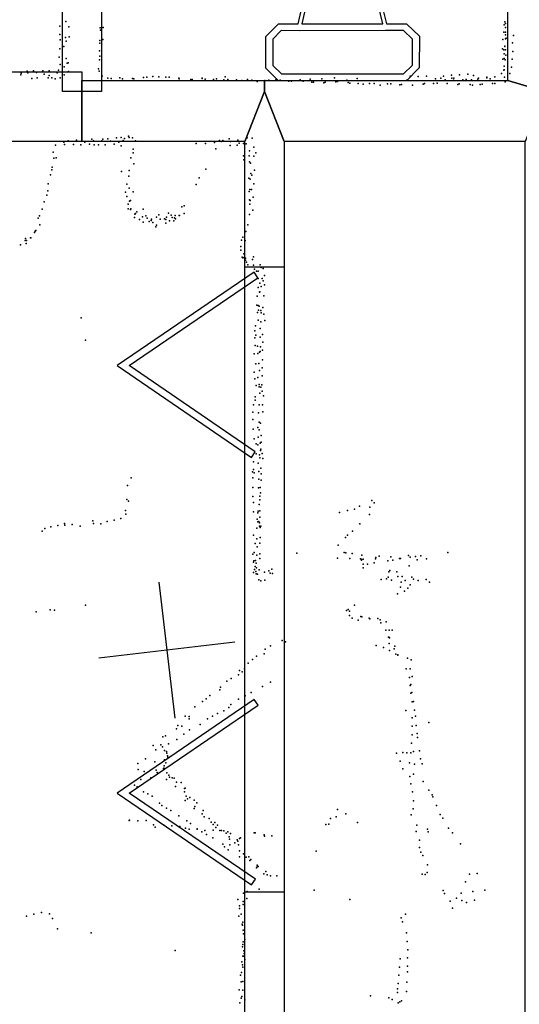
# Model space of a CAD drawing. Header units: millimetres. Extents: x 7160 to 53956, y -61034 to -3815.
# Tile 15 of 36: x 18157 to 19617, y -36909 to -34029. Entities that reach past the tile are written whole.
import ezdxf

# ---------------------------------------------------------------- set-up
doc = ezdxf.new("R2010")
doc.units = ezdxf.units.MM
for name, color, linetype in [('DOORS', 7, 'Continuous'), ('OBJECTS', 8, 'Continuous'), ('P', 9, 'Continuous'), ('PANOS', 10, 'Continuous'), ('ROOMS', 1, 'Continuous'), ('STRUCTS', 4, 'Continuous'), ('WALLS', 3, 'Continuous')]:
    doc.layers.add(name, color=color, linetype=linetype)

# ---------------------------------------------------------------- blocks, each defined once
blk = doc.blocks.new('Toilet_58')
for points in [[(-225.3, 322.7), (-187.7, 360.3)], [(-187.7, 360.3), (186.3, 360.3)], [(186.3, 360.3), (223, 323.6)], [(-225.4, 230.4), (-225.3, 322.7)], [(-179.4, 340.3), (-205.3, 314.4)], [(178, 340.3), (-179.4, 340.3)], [(203, 315.4), (178, 340.3)], [(223, 323.6), (223, 230.5)], [(-205.3, 314.4), (-205.4, 238.9)], [(203, 238.8), (203, 315.4)], [(-187.6, 193.9), (-225.4, 230.4)], [(-205.4, 238.9), (-179.5, 213.9)], [(178.1, 213.9), (203, 238.8)], [(223, 230.5), (186.4, 193.9)], [(-179.5, 213.9), (-126.8, 213.9)], [(-126.8, 213.9), (125.8, 214)], [(125.8, 214), (178.1, 213.9)], [(-129.4, 193.9), (-187.6, 193.9)], [(-104.9, 95.7), (-129.4, 193.9)], [(118.4, 194), (-119.1, 193.9)], [(-119.1, 193.9), (-96.9, 104.7)], [(97.9, 103.3), (118.4, 194)], [(128.6, 194), (106.3, 95.3)], [(186.4, 193.9), (128.6, 194)], [(-96.9, 104.7), (-84.3, 119.2)], [(-84.3, 119.2), (82, 119.2)], [(82, 119.2), (97.9, 103.3)], [(0.5, -359.8), (-28.3, -356.8), (-46.1, -351.7), (-63, -344.2), (-78.8, -334.4), (-93.7, -322.7), (-107.4, -309.2), (-120, -293.9), (-131.4, -277.2), (-141.7, -259.1), (-150.6, -239.7), (-158.3, -219.2), (-164.6, -197.8), (-169.5, -175.5), (-172.9, -152.6), (-174.9, -129.1), (-175.2, -105.2), (-173.9, -81), (-170.9, -56.7), (-166.1, -32.4), (-159.5, -8.2), (-151, 15.7), (-140.6, 39.1), (-128, 62.1), (-104.9, 95.7)], [(-75.1, 99.2), (-90, 82.1)], [(73.8, 99.2), (-75.1, 99.2)], [(106.3, 95.3), (129.3, 62), (141.7, 39.2), (152, 16.1), (160.4, -7.6), (166.9, -31.5), (171.6, -55.7), (174.6, -79.9), (175.9, -103.9), (175.5, -127.7), (173.6, -151.2), (170.2, -174.1), (165.3, -196.3), (159, -217.7), (151.4, -238.2), (142.5, -257.6), (132.3, -275.8), (120.9, -292.7), (108.3, -308), (94.6, -321.7), (79.9, -333.5), (64, -343.4), (47.2, -351.1), (29.4, -356.5), (0.5, -359.8)], [(91.7, 81.2), (73.8, 99.2)], [(-90, 82.1), (-111.5, 50.8), (-123, 29.5), (-132.7, 7.5), (-140.6, -14.9), (-146.8, -37.6), (-151.2, -60.5), (-154, -83.4), (-155.2, -106.2), (-154.9, -128.8), (-153, -150.9), (-149.7, -172.5), (-145.1, -193.5), (-139.1, -213.6), (-131.9, -232.7), (-123.5, -250.6), (-114, -267.3), (-103.5, -282.6), (-92, -296.4), (-79.7, -308.4), (-66.5, -318.7), (-52.6, -327.1), (-38, -333.4), (-22.8, -337.6), (0.4, -339.7)], [(0.4, -339.7), (23.7, -337.3), (38.9, -332.9), (53.5, -326.4), (67.4, -317.9), (80.5, -307.5), (92.9, -295.3), (104.4, -281.4), (114.8, -266), (124.3, -249.3), (132.7, -231.2), (139.8, -212.1), (145.8, -192), (150.4, -171.1), (153.7, -149.5), (155.5, -127.4), (155.9, -105), (154.7, -82.3), (152, -59.5), (147.6, -36.8), (141.5, -14.2), (133.7, 8), (124.1, 29.7), (112.8, 50.6), (91.7, 81.2)]]:
    blk.add_lwpolyline(points)
blk = doc.blocks.new('7-Bifold_46')
for points in [[(-898.992, 30.3406), (-625.387, 430.985)], [(-625.387, 430.985), (-356.55, 38.1576), (-373.055, 26.8622)], [(350.975, 30.1593), (624.58, 430.804)], [(624.58, 430.804), (893.417, 37.9763), (876.912, 26.6809)], [(-625.37, 395.547), (-882.476, 19.0615), (-898.992, 30.3406)], [(-373.055, 26.8622), (-625.37, 395.547)], [(624.597, 395.366), (367.491, 18.8802), (350.975, 30.1593)], [(876.912, 26.6809), (624.597, 395.366)]]:
    blk.add_lwpolyline(points)

msp = doc.modelspace()

# ---------------------------------------------------------------- linework, layer by layer
at = {"layer": 'DOORS'}
msp.add_lwpolyline([(18815, -36580.6), (18815, -34751.8), (18929.3, -34751.8), (18929.3, -36580.6), (18815, -36580.6)], dxfattribs=at)
at = {"layer": 'P'}
for p in [(18274, -34048), (18292, -34035), (18300, -34050), (18392, -34053), (18393, -34060), (18401, -34052), (19573, -34044), (19575, -34036), (19577, -34040), (19577, -34052), (18274, -34073), (18275, -34088), (18291, -34081), (18301, -34079), (18391, -34090), (18400, -34087), (19569, -34087), (19572, -34066), (19577, -34066), (19577, -34074), (19577, -34085), (19579, -34083), (19600, -34076), (18274, -34115), (18286, -34108), (18293, -34092), (18391, -34098), (19568, -34115), (19572, -34117), (19575, -34107), (19575, -34108), (19577, -34117), (19597, -34097), (18272, -34139), (18293, -34143), (18390, -34120), (18390, -34147), (18391, -34136), (19569, -34145), (19573, -34129), (19573, -34143), (19576, -34147), (19578, -34133), (19596, -34145), (19598, -34122), (18270, -34177), (18275, -34160), (18287, -34167), (18295, -34156), (18298, -34155), (18387, -34173), (19572, -34177), (19573, -34165), (19573, -34176), (19594, -34168), (18160, -34191), (18161, -34186), (18179, -34180), (18180, -34185), (18192, -34201), (18197, -34179), (18206, -34184), (18208, -34199), (18224, -34179), (18228, -34189), (18240, -34199), (18243, -34179), (18243, -34193), (18251, -34199), (18260, -34202), (18266, -34185), (18275, -34199), (18287, -34191), (18299, -34181), (18389, -34180), (18398, -34194), (18414, -34200), (18424, -34201), (18449, -34199), (18457, -34202), (18486, -34201), (18490, -34202), (18519, -34198), (18528, -34197), (18546, -34195), (18563, -34196), (18584, -34197), (18594, -34197), (18622, -34200), (18623, -34202), (18657, -34204), (18661, -34204), (18690, -34200), (18690, -34201), (18699, -34203), (18723, -34204), (18732, -34202), (18753, -34205), (18757, -34196), (18765, -34204), (18790, -34205), (18823, -34204), (18835, -34206), (18885, -34206), (18905, -34205), (18918, -34206), (18977, -34205), (19006, -34203), (19040, -34202), (19077, -34199), (19113, -34206), (19143, -34201), (19288, -34206), (19298, -34194), (19321, -34195), (19346, -34194), (19372, -34202), (19388, -34200), (19396, -34194), (19400, -34205), (19419, -34192), (19420, -34200), (19425, -34206), (19426, -34200), (19442, -34191), (19452, -34205), (19462, -34204), (19467, -34189), (19477, -34205), (19483, -34193), (19496, -34203), (19498, -34200), (19522, -34197), (19522, -34199), (19532, -34202), (19546, -34196), (19565, -34187), (19574, -34197), (19589, -34187), (18806, -34207), (18851, -34210), (18873, -34207), (18943, -34209), (18951, -34209), (18985, -34209), (19011, -34212), (19016, -34212), (19046, -34214), (19050, -34212), (19081, -34211), (19086, -34210), (19117, -34213), (19122, -34215), (19146, -34216), (19161, -34218), (19179, -34216), (19193, -34216), (19210, -34221), (19232, -34217), (19242, -34217), (19268, -34220), (19273, -34219), (19305, -34221), (19336, -34218), (19340, -34216), (19366, -34216), (19377, -34215), (19406, -34216), (19437, -34219), (19441, -34217), (19473, -34219), (19480, -34221), (19503, -34219), (19509, -34218), (19539, -34216), (19546, -34216), (19576, -34211), (18414, -34378), (18440, -34375), (18453, -34374), (18463, -34377), (18475, -34370), (18477, -34374), (18486, -34375), (18769, -34378), (18822, -34375), (18836, -34376), (18261, -34396), (18286, -34387), (18288, -34394), (18298, -34384), (18314, -34394), (18323, -34382), (18335, -34395), (18347, -34387), (18361, -34393), (18368, -34379), (18372, -34384), (18374, -34395), (18387, -34395), (18397, -34384), (18400, -34379), (18407, -34395), (18422, -34385), (18433, -34393), (18446, -34387), (18453, -34398), (18459, -34383), (18495, -34384), (18673, -34391), (18700, -34391), (18726, -34388), (18730, -34407), (18741, -34383), (18746, -34386), (18750, -34383), (18772, -34397), (18773, -34386), (18792, -34396), (18794, -34382), (18798, -34390), (18811, -34391), (18819, -34392), (18841, -34402), (18255, -34417), (18256, -34434), (18263, -34433), (18482, -34433), (18488, -34408), (18488, -34419), (18811, -34427), (18827, -34427), (18828, -34413), (18841, -34428), (18847, -34419), (18252, -34461), (18490, -34451), (18812, -34439), (18828, -34445), (18831, -34449), (18247, -34483), (18251, -34468), (18454, -34473), (18476, -34487), (18477, -34470), (18681, -34492), (18701, -34466), (18826, -34493), (18832, -34479), (18835, -34484), (18843, -34469), (18240, -34509), (18470, -34510), (18477, -34522), (18673, -34511), (18830, -34496), (18841, -34509), (18236, -34542), (18239, -34530), (18466, -34534), (18470, -34546), (18488, -34533), (18827, -34532), (18829, -34526), (18834, -34526), (18839, -34548), (18228, -34562), (18474, -34569), (18478, -34560), (18481, -34558), (18631, -34577), (18637, -34574), (18828, -34556), (18829, -34569), (18830, -34558), (18215, -34603), (18222, -34583), (18474, -34582), (18481, -34584), (18482, -34582), (18492, -34608), (18493, -34598), (18495, -34596), (18499, -34591), (18516, -34606), (18518, -34583), (18525, -34603), (18557, -34607), (18563, -34600), (18586, -34607), (18592, -34595), (18599, -34601), (18602, -34608), (18609, -34609), (18611, -34602), (18623, -34602), (18624, -34602), (18637, -34596), (18828, -34599), (18838, -34586), (18211, -34610), (18216, -34629), (18507, -34614), (18518, -34621), (18529, -34610), (18535, -34619), (18541, -34617), (18542, -34613), (18546, -34622), (18555, -34635), (18557, -34630), (18567, -34613), (18580, -34612), (18584, -34614), (18584, -34624), (18595, -34618), (18607, -34618), (18612, -34612), (18824, -34629), (18200, -34652), (18202, -34648), (18204, -34646), (18809, -34665), (18818, -34649), (18159, -34688), (18173, -34675), (18174, -34669), (18176, -34684), (18177, -34675), (18188, -34667), (18189, -34667), (18803, -34693), (18805, -34674), (18816, -34675), (18803, -34703), (18807, -34724), (18812, -34714), (18840, -34723), (18809, -34726), (18813, -34725), (18817, -34727), (18817, -34733), (18820, -34738), (18824, -34746), (18837, -34731), (18840, -34747), (18860, -34746), (18843, -34759), (18849, -34765), (18854, -34765), (18863, -34754), (18868, -34757), (18872, -34777), (18854, -34786), (18859, -34800), (18863, -34810), (18865, -34786), (18868, -34793), (18872, -34805), (18851, -34838), (18854, -34812), (18858, -34826), (18859, -34825), (18870, -34837), (18850, -34864), (18854, -34865), (18857, -34867), (18852, -34886), (18855, -34879), (18862, -34880), (18863, -34887), (18867, -34871), (18870, -34890), (18336, -34901), (18846, -34925), (18854, -34908), (18862, -34913), (18873, -34909), (18844, -34939), (18847, -34952), (18860, -34932), (18866, -34950), (18349, -34966), (18844, -34960), (18845, -34982), (18860, -34958), (18867, -34972), (18842, -35006), (18852, -34984), (18853, -35005), (18858, -35002), (18860, -35000), (18861, -34986), (18866, -34996), (18847, -35036), (18856, -35035), (18866, -35024), (18842, -35060), (18858, -35055), (18865, -35047), (18844, -35080), (18853, -35076), (18857, -35096), (18864, -35097), (18865, -35071), (18848, -35099), (18857, -35103), (18859, -35121), (18862, -35104), (18865, -35116), (18840, -35156), (18845, -35132), (18845, -35142), (18857, -35156), (18866, -35156), (18869, -35129), (18838, -35177), (18855, -35179), (18867, -35176), (18838, -35198), (18857, -35206), (18861, -35209), (18839, -35227), (18853, -35222), (18857, -35229), (18842, -35255), (18848, -35270), (18854, -35250), (18860, -35268), (18863, -35245), (18863, -35265), (18848, -35299), (18853, -35273), (18861, -35289), (18862, -35285), (18865, -35298), (18840, -35322), (18854, -35326), (18858, -35302), (18859, -35311), (18867, -35313), (18837, -35352), (18840, -35345), (18842, -35354), (18856, -35351), (18862, -35341), (18863, -35357), (18483, -35369), (18838, -35369), (18856, -35373), (18863, -35376), (18472, -35391), (18838, -35397), (18855, -35398), (18860, -35397), (18861, -35413), (18470, -35432), (18475, -35437), (18838, -35424), (18840, -35441), (18859, -35423), (18859, -35433), (19186, -35435), (19193, -35442), (18466, -35465), (18840, -35468), (18853, -35471), (18854, -35467), (18857, -35447), (18859, -35466), (19092, -35470), (19115, -35465), (19135, -35461), (19150, -35452), (19180, -35455), (18370, -35495), (18412, -35497), (18433, -35493), (18452, -35488), (18467, -35475), (18851, -35490), (18853, -35498), (18856, -35497), (18858, -35501), (18859, -35484), (19179, -35476), (18222, -35525), (18230, -35517), (18248, -35512), (18268, -35508), (18288, -35503), (18289, -35507), (18310, -35506), (18333, -35510), (18372, -35503), (18394, -35504), (18850, -35516), (18858, -35510), (18860, -35514), (18862, -35510), (19130, -35525), (19151, -35504), (18840, -35537), (18850, -35547), (18860, -35544), (19109, -35544), (19115, -35537), (18842, -35587), (18845, -35561), (18851, -35571), (18859, -35560), (19088, -35566), (19105, -35587), (19110, -35588), (19408, -35587), (18838, -35592), (18840, -35616), (18841, -35612), (18846, -35611), (18850, -35595), (18859, -35591), (18859, -35605), (18967, -35589), (19086, -35604), (19122, -35605), (19129, -35590), (19153, -35606), (19156, -35608), (19156, -35610), (19157, -35595), (19161, -35607), (19197, -35606), (19198, -35602), (19207, -35598), (19233, -35612), (19242, -35600), (19247, -35610), (19267, -35605), (19270, -35605), (19293, -35596), (19298, -35601), (19314, -35599), (19319, -35609), (19329, -35597), (19346, -35606), (18843, -35637), (18845, -35628), (18847, -35643), (18848, -35619), (18849, -35632), (18857, -35638), (18872, -35645), (18885, -35641), (18894, -35636), (19161, -35622), (19161, -35632), (19173, -35622), (19193, -35618), (19236, -35644), (19239, -35640), (19259, -35644), (19295, -35626), (18840, -35646), (18848, -35650), (18852, -35651), (18856, -35667), (18862, -35670), (18873, -35668), (18889, -35648), (18896, -35649), (19213, -35666), (19229, -35664), (19234, -35660), (19244, -35668), (19262, -35658), (19272, -35674), (19275, -35658), (19283, -35669), (19303, -35660), (19308, -35665), (19321, -35669), (19345, -35666), (19355, -35674), (19270, -35689), (19282, -35700), (19291, -35692), (19298, -35682), (19261, -35708), (18246, -35755), (18258, -35756), (18349, -35741), (19112, -35757), (19117, -35754), (19121, -35759), (19135, -35741), (18205, -35761), (19121, -35772), (19129, -35779), (19146, -35785), (19154, -35775), (19157, -35776), (19178, -35779), (19180, -35781), (19204, -35780), (19210, -35784), (19212, -35793), (19227, -35815), (19228, -35790), (19237, -35815), (19245, -35815), (18924, -35845), (19235, -35835), (19236, -35835), (19238, -35837), (18874, -35870), (18890, -35860), (18934, -35849), (19199, -35859), (19220, -35865), (19237, -35854), (19238, -35874), (19251, -35869), (19253, -35861), (18837, -35900), (18849, -35891), (18871, -35884), (19256, -35885), (19262, -35887), (19262, -35888), (19290, -35896), (19301, -35901), (18799, -35932), (18814, -35928), (18825, -35911), (19286, -35928), (19298, -35928), (18775, -35956), (18796, -35945), (18807, -35936), (19296, -35953), (19304, -35950), (18742, -35989), (18744, -35981), (18762, -35964), (18866, -35979), (18890, -35967), (19298, -35976), (19300, -35973), (18702, -36015), (18712, -36006), (18796, -36016), (18816, -36007), (18833, -35997), (19300, -35999), (19303, -35997), (18669, -36039), (18691, -36023), (18768, -36041), (18774, -36032), (19304, -36024), (19308, -36023), (19311, -36048), (18640, -36066), (18652, -36067), (18652, -36074), (18706, -36074), (18720, -36066), (18735, -36058), (18753, -36050), (19285, -36049), (19304, -36071), (19314, -36066), (18615, -36103), (18619, -36093), (18631, -36095), (18653, -36106), (18684, -36090), (19304, -36095), (19316, -36093), (19353, -36085), (18575, -36126), (18583, -36124), (18616, -36134), (18636, -36119), (19304, -36121), (19319, -36117), (19320, -36128), (18547, -36152), (18569, -36150), (18574, -36156), (18592, -36147), (19302, -36145), (18524, -36191), (18555, -36164), (18580, -36166), (18586, -36169), (18587, -36174), (18589, -36182), (18590, -36186), (19258, -36174), (19277, -36172), (19288, -36173), (19300, -36173), (19308, -36169), (19325, -36167), (19328, -36191), (18502, -36204), (18552, -36200), (18577, -36219), (18578, -36218), (18579, -36211), (18580, -36194), (18584, -36202), (19269, -36198), (19277, -36220), (19296, -36202), (19311, -36206), (19333, -36205), (18503, -36222), (18521, -36228), (18540, -36246), (18556, -36224), (18559, -36231), (18587, -36232), (18593, -36239), (18595, -36244), (18602, -36246), (18608, -36247), (19297, -36242), (19308, -36236), (18492, -36268), (18500, -36273), (18511, -36251), (18586, -36251), (18612, -36272), (18615, -36259), (18629, -36260), (18638, -36278), (18640, -36277), (19300, -36264), (19336, -36257), (18519, -36287), (18531, -36293), (18544, -36300), (18638, -36287), (18643, -36300), (18654, -36304), (19305, -36287), (19353, -36282), (19362, -36296), (19364, -36302), (18565, -36320), (18572, -36327), (18586, -36335), (18640, -36313), (18647, -36308), (18667, -36312), (18667, -36336), (18669, -36330), (18674, -36319), (19308, -36314), (19375, -36327), (18598, -36342), (18622, -36357), (18690, -36352), (18693, -36342), (18696, -36360), (18711, -36365), (19065, -36365), (19082, -36360), (19086, -36339), (19110, -36352), (19301, -36355), (19307, -36337), (19386, -36354), (19394, -36364), (18477, -36371), (18478, -36370), (18502, -36372), (18526, -36371), (18548, -36384), (18553, -36391), (18578, -36385), (18601, -36387), (18625, -36389), (18641, -36394), (18645, -36372), (18656, -36380), (18716, -36376), (18722, -36383), (18727, -36377), (18730, -36392), (18735, -36385), (19052, -36383), (19060, -36382), (19144, -36377), (19318, -36385), (19410, -36394), (18652, -36396), (18675, -36395), (18675, -36396), (18689, -36404), (18698, -36400), (18703, -36412), (18721, -36422), (18722, -36399), (18742, -36400), (18747, -36400), (18753, -36401), (18760, -36408), (18765, -36404), (18769, -36419), (18773, -36409), (18802, -36422), (18842, -36407), (18845, -36407), (18871, -36413), (18872, -36417), (18894, -36416), (19316, -36403), (19349, -36396), (19351, -36404), (19422, -36407), (18750, -36440), (18755, -36448), (18770, -36426), (18771, -36442), (18786, -36436), (18792, -36428), (18794, -36432), (18796, -36442), (18799, -36424), (19325, -36429), (19325, -36450), (19445, -36439), (18766, -36457), (18799, -36460), (18799, -36477), (18811, -36469), (18819, -36478), (18826, -36477), (19023, -36461), (19329, -36464), (19335, -36473), (18829, -36488), (18832, -36485), (18851, -36502), (18851, -36507), (18854, -36506), (19349, -36501), (18849, -36510), (18870, -36527), (18876, -36520), (18880, -36530), (18890, -36533), (18908, -36533), (19333, -36528), (19342, -36529), (19348, -36523), (19472, -36528), (19494, -36526), (19460, -36550), (18811, -36584), (18822, -36579), (18857, -36572), (19017, -36575), (19395, -36576), (19398, -36585), (19447, -36584), (19481, -36579), (19516, -36575), (18794, -36602), (18799, -36621), (18810, -36608), (18810, -36617), (18821, -36599), (19122, -36602), (19415, -36607), (19434, -36598), (19449, -36605), (19463, -36611), (19486, -36604), (18177, -36651), (18198, -36645), (18220, -36640), (18244, -36644), (18797, -36651), (18799, -36628), (18804, -36645), (19284, -36645), (19422, -36627), (18253, -36658), (18807, -36674), (18808, -36677), (18809, -36668), (19272, -36656), (19276, -36667), (18267, -36688), (18366, -36700), (18810, -36692), (18811, -36703), (19287, -36700), (18809, -36734), (18810, -36726), (18815, -36719), (19289, -36725), (18611, -36751), (18808, -36741), (18809, -36768), (18812, -36752), (18812, -36768), (18813, -36760), (19291, -36749), (18806, -36784), (18808, -36793), (18815, -36778), (19269, -36776), (19290, -36773), (19290, -36797), (18802, -36823), (18805, -36816), (18809, -36800), (19265, -36823), (19267, -36800), (19290, -36814), (18804, -36843), (18809, -36842), (19263, -36848), (19288, -36844), (18798, -36866), (18809, -36867), (19261, -36863), (19261, -36874), (19287, -36871), (18800, -36904), (18804, -36891), (18806, -36886), (18815, -36896), (19182, -36884), (19236, -36890), (19245, -36895), (19263, -36904), (19268, -36901), (19273, -36898)]:
    msp.add_point(p, dxfattribs=at)
at = {"layer": 'PANOS'}
for points in [[(18563.3, -35674.3), (18610.3, -36071.6)], [(18785.4, -35849.5), (18388.2, -35896.4)]]:
    msp.add_lwpolyline(points, dxfattribs=at)
at = {"layer": 'ROOMS'}
for points in [[(15798.8, -34182.1), (18338.8, -34182.1), (18338.8, -34207.4), (18872.2, -34207.4), (19583.4, -34207.4), (19583.4, -33223.2), (19583.4, -33191.4), (19367.5, -33191.4), (19367.5, -32107.6), (18821.4, -31561.5), (18821.4, -30556.2), (15798.8, -30556.2), (15798.8, -32613.6), (15798.8, -33724.8), (15798.8, -34182.1)], [(18338.8, -34385.2), (15798.8, -34385.2), (15798.8, -37973), (18815, -37973), (18815, -37045.9), (18815, -34385.2), (18338.8, -34385.2)], [(19634.2, -34385.2), (18929.3, -34385.2), (18929.3, -36937.9), (19634.2, -36937.9), (19634.2, -35960.1), (19634.2, -34385.2)]]:
    msp.add_lwpolyline(points, close=True, dxfattribs=at)
at = {"layer": 'STRUCTS'}
msp.add_lwpolyline([(18281.7, -34239.2), (18281.7, -33368.8), (18338.8, -33394.7), (18396, -33420.5), (18396, -34239.2), (18338.8, -34239.2), (18281.7, -34239.2)], dxfattribs=at)
at = {"layer": 'WALLS'}
for points in [[(19583.4, -34207.4), (19583.4, -33223.2), (19691.3, -33223.2), (19748.5, -33248.6), (19748.5, -34239.2), (19691.3, -34239.2), (19583.4, -34207.4)], [(15798.8, -34182.1), (18338.8, -34182.1), (18338.8, -34239.2), (18338.8, -34385.2), (15798.8, -34385.2), (15703.5, -34239.2), (15798.8, -34182.1)], [(18338.8, -34207.4), (18872.2, -34207.4), (18872.2, -34239.2), (18815, -34385.2), (18338.8, -34385.2), (18338.8, -34239.2), (18338.8, -34207.4)], [(18872.2, -34207.4), (19583.4, -34207.4), (19691.3, -34239.2), (19634.2, -34385.2), (18929.3, -34385.2), (18872.2, -34239.2), (18872.2, -34207.4)], [(18815, -37045.9), (18815, -34385.2), (18872.2, -34239.2), (18929.3, -34385.2), (18929.3, -36937.9), (18872.2, -37045.9), (18815, -37045.9)]]:
    msp.add_lwpolyline(points, dxfattribs=at)

# ---------------------------------------------------------------- block references
at = {"layer": 'DOORS', "xscale": -1, "rotation": 90}
msp.add_blockref('7-Bifold_46', (18872.2, -35666.2), dxfattribs=at)
at = {"layer": 'OBJECTS', "rotation": 180}
msp.add_blockref('Toilet_58', (19099.5, -33847.5), dxfattribs=at)

doc.saveas('drawing.dxf')
